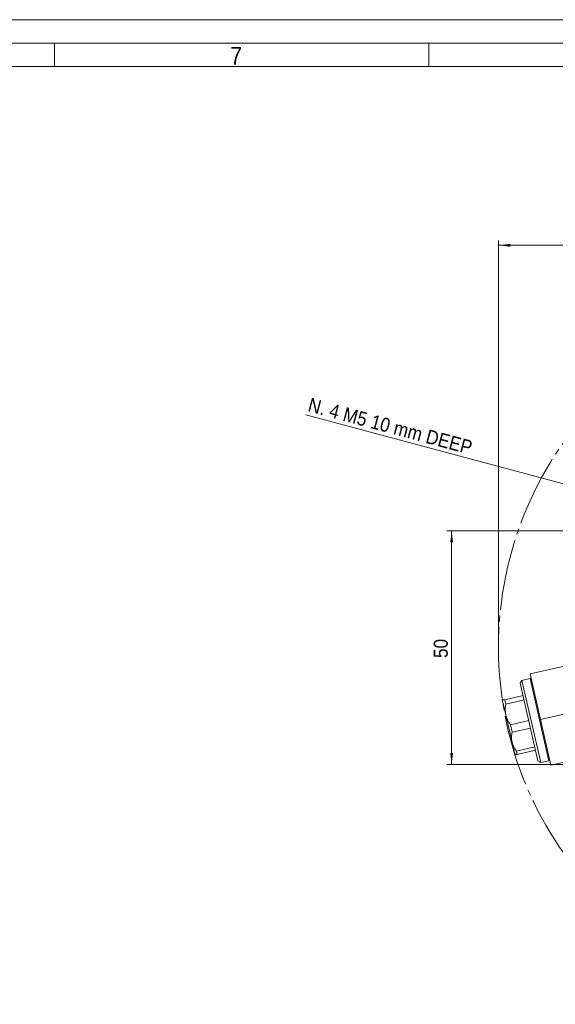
# Model space of a CAD drawing. Header units: millimetres. Extents: x 10 to 831, y 10 to 584.
# Tile 27 of 31: x 493 to 607, y 374 to 584. Entities that reach past the tile are written whole.
import ezdxf

# ---------------------------------------------------------------- set-up
doc = ezdxf.new("R2010")
doc.units = ezdxf.units.MM
doc.linetypes.add('SLD-Centro', pattern=[19.05, 15.24, -1.27, 1.27, -1.27])
doc.linetypes.add('SLD-Solido', pattern=[0])
doc.styles.add('SLDTEXTSTYLE3', font='GOTHIC.TTF', dxfattribs={"width": 0.913})
doc.dimstyles.new('SLDDIMSTYLE1', dxfattribs={"dimtxt": 3, "dimasz": 2.5, "dimexe": 0, "dimexo": 0.0625, "dimgap": 0.75, "dimtad": 1, "dimrnd": 1e-09, "dimzin": 12, "dimdsep": 46, "dimtxsty": 'SLDTEXTSTYLE3', "dimsah": 1, "dimcen": 0.09, "dimadec": 0, "dimazin": 3, "dimtfac": 1, "dimtofl": 0, "dimtmove": 0, "dimatfit": 3, "dimfxl": 0, "dimfrac": 2, "dimtolj": 1, "dimtzin": 12, "dimarcsym": 0})
doc.dimstyles.new('SLDDIMSTYLE2', dxfattribs={"dimtxt": 3, "dimasz": 2.5, "dimexe": 0, "dimexo": 0.0625, "dimgap": 0.75, "dimtad": 1, "dimrnd": 1e-09, "dimzin": 12, "dimdsep": 46, "dimtxsty": 'SLDTEXTSTYLE3', "dimsah": 1, "dimcen": 0, "dimadec": 0, "dimazin": 3, "dimtfac": 1, "dimtmove": 0, "dimatfit": 3, "dimfxl": 0, "dimfrac": 2, "dimtolj": 1, "dimtzin": 12, "dimarcsym": 0})

# ---------------------------------------------------------------- blocks, each defined once
blk = doc.blocks.new('_D')
at = {"color": 7, "linetype": 'SLD-Solido', "lineweight": 0}
for p, q in [((594.88, 451.28), (594.88, 536.78)), ((747.35, 451.28), (747.35, 536.78)), ((594.88, 535.78), (747.35, 535.78))]:
    blk.add_line(p, q, dxfattribs=at)
for points in [[(594.88, 535.78), (597.38, 535.47), (597.38, 536.09)], [(747.35, 535.78), (744.85, 536.09), (744.85, 535.47)]]:
    blk.add_solid(points, dxfattribs=at)
at = {"color": 7, "linetype": 'SLD-Solido', "lineweight": 0, "char_height": 3, "attachment_point": 1, "style": 'SLDTEXTSTYLE3'}
for s, insert in [('%%c', (662.76, 539.62)), ('152,47', (667.28, 539.66))]:
    blk.add_mtext(s, dxfattribs=dict(at, insert=insert))
blk = doc.blocks.new('_D_1')
at = {"color": 7, "linetype": 'SLD-Solido', "lineweight": 0}
for p, q in [((644.62, 474.78), (583.87, 474.78)), ((584.87, 474.78), (584.87, 424.78)), ((644.62, 424.78), (583.87, 424.78))]:
    blk.add_line(p, q, dxfattribs=at)
for points in [[(584.87, 474.78), (584.56, 472.28), (585.18, 472.28)], [(584.87, 424.78), (585.18, 427.28), (584.56, 427.28)]]:
    blk.add_solid(points, dxfattribs=at)
at = {"color": 7, "linetype": 'SLD-Solido', "lineweight": 0, "insert": (581.04, 447.57), "char_height": 3, "attachment_point": 1, "rotation": 90, "style": 'SLDTEXTSTYLE3'}
blk.add_mtext('50', dxfattribs=at)
blk = doc.blocks.new('_D_3')
at = {"color": 7, "linetype": 'SLD-Solido', "lineweight": 0}
for p, q in [((644.09, 475.33), (553.75, 499.54)), ((644.09, 475.33), (648.15, 474.24)), ((648.15, 474.24), (650.56, 473.59))]:
    blk.add_line(p, q, dxfattribs=at)
for points in [[(644.09, 475.33), (641.76, 476.27), (641.59, 475.68)], [(648.15, 474.24), (650.48, 473.29), (650.64, 473.89)]]:
    blk.add_solid(points, dxfattribs=at)
at = {"color": 7, "linetype": 'SLD-Solido', "lineweight": 0, "insert": (554.74, 503.24), "char_height": 3, "attachment_point": 1, "rotation": 345, "style": 'SLDTEXTSTYLE3'}
blk.add_mtext('N. 4 M5 10 mm DEEP', dxfattribs=at)

msp = doc.modelspace()

# ---------------------------------------------------------------- linework, layer by layer
at = {"color": 7, "linetype": 'SLD-Solido', "lineweight": 0}
for p, q in [((831, 584), (10, 584)), ((826, 579), (15, 579)), ((500, 574), (500, 579)), ((580, 579), (580, 574))]:
    msp.add_line(p, q, dxfattribs=at)
at = {"color": 7, "linetype": 'SLD-Solido', "lineweight": 15}
for p, q in [((821, 574), (20, 574)), ((601.623, 444.18), (609.239, 445.918)), ((603.848, 434.431), (601.623, 444.18)), ((599.896, 442.76), (599.52, 442.161)), ((603.302, 425.587), (599.52, 442.161)), ((601.651, 443.16), (599.896, 442.76)), ((599.896, 442.76), (603.901, 425.211)), ((601.89, 443.01), (601.651, 443.16)), ((603.806, 433.717), (601.651, 443.16)), ((603.848, 434.431), (636.898, 441.974)), ((595.702, 438.743), (595.689, 438.722)), ((595.764, 438.757), (595.693, 438.705)), ((596.446, 435.403), (595.693, 438.705)), ((596.222, 438.631), (600.122, 439.521)), ((596.222, 438.631), (596.432, 437.712)), ((600.332, 438.602), (596.432, 437.712)), ((597.778, 429.571), (596.446, 435.403)), ((597.435, 433.317), (601.335, 434.207)), ((605.656, 425.612), (603.806, 433.717)), ((606.073, 424.681), (603.848, 434.431)), ((597.435, 433.317), (597.806, 431.694)), ((601.706, 432.584), (597.806, 431.694)), ((597.778, 429.571), (598.357, 427.032)), ((598.724, 427.67), (602.624, 428.56)), ((598.724, 427.67), (598.885, 426.966)), ((602.785, 427.856), (598.885, 426.966)), ((598.359, 427.023), (598.38, 427.01)), ((603.302, 425.587), (603.901, 425.211)), ((603.901, 425.211), (605.656, 425.612)), ((605.656, 425.612), (605.806, 425.851)), ((613.689, 426.42), (606.073, 424.681))]:
    msp.add_line(p, q, dxfattribs=at)
at = {"color": 7, "linetype": 'SLD-Centro', "lineweight": 0}
msp.add_circle((671.118, 449.785), 76.236, dxfattribs=at)
at = {"color": 7, "linetype": 'SLD-Solido', "lineweight": 15}
for points, knots in [([(595.693, 438.705), (595.693, 438.704), (595.701, 438.673), (595.81, 438.632), (596.061, 438.626), (596.218, 438.631), (596.222, 438.631)], [0, 0, 0, 0, 0.0237889, 0.495886, 0.9843045, 1, 1, 1, 1]), ([(596.432, 437.712), (596.381, 437.343), (596.277, 436.595), (596.353, 435.82), (596.441, 435.427), (596.446, 435.403)], [0, 0, 0, 0, 0.4769728, 0.9681127, 1, 1, 1, 1]), ([(596.446, 435.403), (596.554, 435.039), (596.774, 434.297), (597.212, 433.648), (597.435, 433.317)], [0, 0, 0, 0, 0.4907592, 1, 1, 1, 1]), ([(597.806, 431.694), (597.748, 431.354), (597.63, 430.664), (597.693, 429.952), (597.773, 429.593), (597.778, 429.571)], [0, 0, 0, 0, 0.4769728, 0.9681127, 1, 1, 1, 1]), ([(597.778, 429.571), (597.839, 429.349), (597.932, 429.015), (598.128, 428.595), (598.358, 428.172), (598.575, 427.874), (598.724, 427.67)], [0, 0, 0, 0, 0.3259169, 0.490846, 0.651857, 1, 1, 1, 1]), ([(598.885, 426.966), (598.88, 426.966), (598.838, 426.965), (598.764, 426.963), (598.668, 426.964), (598.584, 426.968), (598.51, 426.974), (598.45, 426.984), (598.402, 426.997), (598.37, 427.015), (598.358, 427.03), (598.355, 427.039), (598.355, 427.04)], [0, 0, 0, 0, 0.015677, 0.1335477, 0.2515631, 0.3700802, 0.4887973, 0.6099276, 0.7313301, 0.8536224, 0.9762391, 1, 1, 1, 1])]:
    msp.add_open_spline(points, degree=3, knots=knots, dxfattribs=at)

# ---------------------------------------------------------------- texts
at = {"color": 7, "linetype": 'Continuous', "lineweight": 0, "insert": (537.551, 578.183), "char_height": 3.762, "attachment_point": 1, "style": 'SLDTEXTSTYLE3'}
msp.add_mtext('7', dxfattribs=at)

# ---------------------------------------------------------------- dimensions: what is measured, and where the dimension line sits
at = {"color": 7, "linetype": 'SLD-Solido', "lineweight": 0}
dim = msp.add_linear_dim(base=(747.355, 535.785), p1=(594.882, 449.785), p2=(747.355, 449.785), text='%%c<>', dimstyle='SLDDIMSTYLE1', dxfattribs=at)
dim.commit()
dim.dimension.update_dxf_attribs({"geometry": '_D', "text_midpoint": (671.118, 535.785), "dimtype": 160})
dim = msp.add_diameter_dim_2p(p1=(644.09, 475.328), p2=(648.147, 474.241), text='N. 4 M5 10 mm DEEP', dimstyle='SLDDIMSTYLE2', override={"dimpost": '<>'}, dxfattribs=at)
dim.commit()
dim.dimension.update_dxf_attribs({"geometry": '_D_3', "text_midpoint": (572.684, 494.461), "dimtype": 163})
dim = msp.add_linear_dim(base=(584.874, 424.785), p1=(646.118, 474.785), p2=(646.118, 424.785), angle=90, dimstyle='SLDDIMSTYLE1', dxfattribs=at)
dim.commit()
dim.dimension.update_dxf_attribs({"geometry": '_D_1', "text_midpoint": (584.874, 449.785), "dimtype": 160})

doc.saveas('drawing.dxf')
